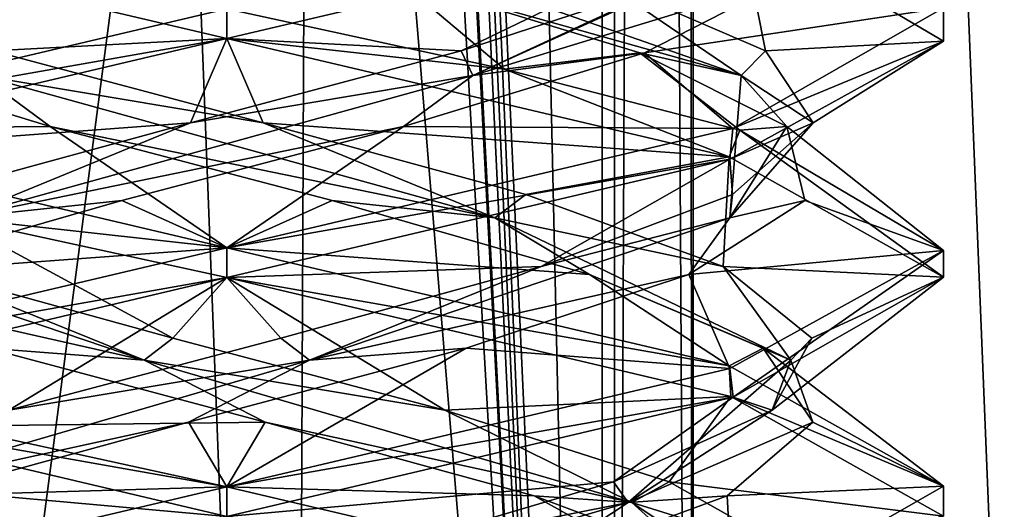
# Model space of a CAD drawing. Header units: millimetres. Extents: x -18.9 to 18.9, y -8.8 to 39.
# Tile 94 of 256: x 9.5 to 11.6, y 0.5 to 1.5. Entities that reach past the tile are written whole.
import ezdxf

# ---------------------------------------------------------------- set-up
doc = ezdxf.new("R2010")
doc.units = ezdxf.units.MM
doc.header["$LTSCALE"] = 65.185185
for name, color, linetype in [('1', 7, 'CONTINUOUS'), ('15', 7, 'CONTINUOUS'), ('1853', 7, 'CONTINUOUS'), ('1859', 7, 'CONTINUOUS'), ('1860', 7, 'CONTINUOUS'), ('1861', 7, 'CONTINUOUS'), ('1871', 7, 'CONTINUOUS'), ('1872', 7, 'CONTINUOUS'), ('1873', 7, 'CONTINUOUS'), ('1883', 7, 'CONTINUOUS'), ('1884', 7, 'CONTINUOUS'), ('1885', 7, 'CONTINUOUS'), ('1904', 7, 'CONTINUOUS'), ('1905', 7, 'CONTINUOUS'), ('1906', 7, 'CONTINUOUS'), ('2008', 7, 'CONTINUOUS'), ('32', 7, 'CONTINUOUS'), ('7', 7, 'CONTINUOUS'), ('8', 7, 'CONTINUOUS')]:
    doc.layers.add(name, color=color, linetype=linetype)

msp = doc.modelspace()

# ---------------------------------------------------------------- linework, layer by layer
at = {"layer": '1', "color": 7, "linetype": 'Continuous'}
for points in [[(9.0291, 26.4, -14.874), (12.9799, 26.4, -11.588), (9.0598, -3.5, -14.8553), (9.0291, 26.4, -14.874)], [(9.0598, -3.5, -14.8553), (12.9799, 26.4, -11.588), (11.4495, -3.5, -13.1023), (9.0598, -3.5, -14.8553)], [(11.4495, -3.5, -13.1023), (12.9799, 26.4, -11.588), (13.5068, -3.5, -10.9693), (11.4495, -3.5, -13.1023)]]:
    msp.add_3dface(points, dxfattribs=at)
at = {"layer": '15', "color": 7, "linetype": 'Continuous'}
for points in [[(9.3355, 27.7834, 14.6836), (10.7441, -3.5, 13.6867), (9.3538, 28.967, 14.672), (9.3355, 27.7834, 14.6836)], [(9.3538, 28.967, 14.672), (10.7441, -3.5, 13.6867), (10.0229, 28.967, 14.2233), (9.3538, 28.967, 14.672)], [(10.0229, 28.967, 14.2233), (10.7441, -3.5, 13.6867), (10.7441, 28.967, 13.6867), (10.0229, 28.967, 14.2233)], [(9.3172, 26.6, 14.6952), (10.7441, -3.5, 13.6867), (9.3355, 27.7834, 14.6836), (9.3172, 26.6, 14.6952)], [(9.1871, 26.4658, 14.7769), (10.7441, -3.5, 13.6867), (9.3172, 26.6, 14.6952), (9.1871, 26.4658, 14.7769)], [(9.1731, 26.4554, 14.7856), (10.7441, -3.5, 13.6867), (9.1871, 26.4658, 14.7769), (9.1731, 26.4554, 14.7856)], [(9.021, 26.4, 14.8789), (10.7441, -3.5, 13.6867), (9.1731, 26.4554, 14.7856), (9.021, 26.4, 14.8789)], [(5.9019, -3.5, 16.3685), (10.7441, -3.5, 13.6867), (9.021, 26.4, 14.8789), (5.9019, -3.5, 16.3685)]]:
    msp.add_3dface(points, dxfattribs=at)
at = {"layer": '1853', "color": 7, "linetype": 'Continuous'}
for points in [[(9.9586, 1.4375, 6.8562), (8.9071, 1.6848, 7.2865), (9.9586, 1.5, 6.8562), (9.9586, 1.4375, 6.8562)], [(9.9586, 1.4375, 9.8562), (9.9586, 1.5, 9.8562), (8.9048, 1.2521, 9.4238), (9.9586, 1.4375, 9.8562)], [(8.8991, 1.1879, 9.4181), (9.9586, 1.4375, 9.8562), (8.9048, 1.2521, 9.4238), (8.8991, 1.1879, 9.4181)], [(9.9586, 1, 6.8562), (9.3775, 1.0641, 6.9734), (8.9071, 1.2473, 7.2865), (9.9586, 1, 6.8562)], [(9.9586, 0.9375, 6.8562), (9.3775, 1.0641, 6.9734), (9.9586, 1, 6.8562), (9.9586, 0.9375, 6.8562)], [(9.9586, 1, 9.8562), (8.8991, 0.7504, 9.4181), (9.9586, 0.9375, 9.8562), (9.9586, 1, 9.8562)], [(9.9586, 0.9375, 9.8562), (8.8991, 0.7504, 9.4181), (8.8951, 0.6867, 9.4141), (9.9586, 0.9375, 9.8562)], [(9.9586, 0.4375, 6.8562), (8.898, 0.6875, 7.2955), (9.9586, 0.5, 6.8562), (9.9586, 0.4375, 6.8562)], [(9.9586, 0.5, 6.8562), (8.898, 0.6875, 7.2955), (9.3775, 0.6266, 6.9734), (9.9586, 0.5, 6.8562)], [(9.9586, 0.4375, 9.8562), (9.9586, 0.5, 9.8562), (8.8951, 0.2492, 9.4141), (9.9586, 0.4375, 9.8562)]]:
    msp.add_3dface(points, dxfattribs=at)
at = {"layer": '1859', "color": 7, "linetype": 'Continuous'}
for points in [[(11.135, 1.5625, 8.7131), (10.8326, 1.408, 9.2208), (11.4585, 1.502, 8.347), (11.135, 1.5625, 8.7131)], [(11.4585, 1.502, 8.347), (10.8326, 1.408, 9.2208), (11.0179, 1.2496, 9.4183), (11.4585, 1.502, 8.347)], [(10.8326, 1.408, 9.2208), (10.3283, 1.2535, 9.5287), (11.0179, 1.2496, 9.4183), (10.8326, 1.408, 9.2208)], [(9.7385, 1.099, 9.5657), (9.9586, 1, 9.8562), (10.3283, 1.2535, 9.5287), (9.7385, 1.099, 9.5657)], [(10.3283, 1.2535, 9.5287), (9.9586, 1, 9.8562), (11.0179, 1.2496, 9.4183), (10.3283, 1.2535, 9.5287)], [(9.1996, 0.9444, 9.3233), (9.9586, 1, 9.8562), (9.7385, 1.099, 9.5657), (9.1996, 0.9444, 9.3233)], [(8.8991, 0.7504, 9.4181), (9.9586, 1, 9.8562), (9.1996, 0.9444, 9.3233), (8.8991, 0.7504, 9.4181)]]:
    msp.add_3dface(points, dxfattribs=at)
at = {"layer": '1860', "color": 7, "linetype": 'Continuous'}
for points in [[(10.4734, 1.3607, 9.4327), (11.135, 1.5625, 8.7131), (11.1306, 1.6586, 8.5805), (10.4734, 1.3607, 9.4327)], [(10.4734, 1.3607, 9.4327), (11.1306, 1.6586, 8.5805), (10.9083, 1.5623, 9.1368), (10.4734, 1.3607, 9.4327)], [(10.4492, 1.4119, 9.4834), (10.4734, 1.3607, 9.4327), (10.9083, 1.5623, 9.1368), (10.4492, 1.4119, 9.4834)], [(10.8326, 1.408, 9.2208), (11.135, 1.5625, 8.7131), (10.4734, 1.3607, 9.4327), (10.8326, 1.408, 9.2208)], [(9.8827, 1.2616, 9.5833), (10.4734, 1.3607, 9.4327), (10.4492, 1.4119, 9.4834), (9.8827, 1.2616, 9.5833)], [(10.3283, 1.2535, 9.5287), (10.8326, 1.408, 9.2208), (10.4734, 1.3607, 9.4327), (10.3283, 1.2535, 9.5287)], [(9.3974, 1.0629, 9.4094), (10.3283, 1.2535, 9.5287), (10.4734, 1.3607, 9.4327), (9.3974, 1.0629, 9.4094)], [(9.3974, 1.0629, 9.4094), (10.4734, 1.3607, 9.4327), (9.8827, 1.2616, 9.5833), (9.3974, 1.0629, 9.4094)], [(9.3328, 1.1113, 9.4144), (9.3974, 1.0629, 9.4094), (9.8827, 1.2616, 9.5833), (9.3328, 1.1113, 9.4144)], [(9.7385, 1.099, 9.5657), (10.3283, 1.2535, 9.5287), (9.3974, 1.0629, 9.4094), (9.7385, 1.099, 9.5657)], [(9.1996, 0.9444, 9.3233), (9.7385, 1.099, 9.5657), (9.3974, 1.0629, 9.4094), (9.1996, 0.9444, 9.3233)], [(9.659, 0.3596, 7.1639), (9.1188, 0.4672, 7.5085), (9.1494, 0.5099, 7.4307), (9.659, 0.3596, 7.1639)], [(10.1428, 0.1694, 7.1773), (9.3323, 0.3264, 7.2983), (9.1188, 0.4672, 7.5085), (10.1428, 0.1694, 7.1773)], [(10.1428, 0.1694, 7.1773), (9.1188, 0.4672, 7.5085), (9.659, 0.3596, 7.1639), (10.1428, 0.1694, 7.1773)]]:
    msp.add_3dface(points, dxfattribs=at)
at = {"layer": '1861', "color": 7, "linetype": 'Continuous'}
for points in [[(9.9586, 1.4375, 9.8562), (10.4492, 1.4119, 9.4834), (11.0179, 1.6871, 9.4183), (9.9586, 1.4375, 9.8562)], [(10.4492, 1.4119, 9.4834), (10.9083, 1.5623, 9.1368), (11.0179, 1.6871, 9.4183), (10.4492, 1.4119, 9.4834)], [(9.9586, 1.4375, 9.8562), (8.8991, 1.1879, 9.4181), (9.8827, 1.2616, 9.5833), (9.9586, 1.4375, 9.8562)], [(9.9586, 1.4375, 9.8562), (9.8827, 1.2616, 9.5833), (10.4492, 1.4119, 9.4834), (9.9586, 1.4375, 9.8562)], [(8.8991, 1.1879, 9.4181), (9.3328, 1.1113, 9.4144), (9.8827, 1.2616, 9.5833), (8.8991, 1.1879, 9.4181)], [(8.898, 0.6875, 7.2955), (9.9586, 0.4375, 6.8562), (9.1494, 0.5099, 7.4307), (8.898, 0.6875, 7.2955)], [(9.9586, 0.4375, 6.8562), (9.659, 0.3596, 7.1639), (9.1494, 0.5099, 7.4307), (9.9586, 0.4375, 6.8562)]]:
    msp.add_3dface(points, dxfattribs=at)
at = {"layer": '1871', "color": 7, "linetype": 'Continuous'}
for points in [[(8.9048, 1.2521, 9.4238), (9.9586, 1.5, 9.8562), (9.6017, 1.5625, 9.5327), (8.9048, 1.2521, 9.4238)], [(9.094, 1.408, 9.2303), (8.9048, 1.2521, 9.4238), (9.6017, 1.5625, 9.5327), (9.094, 1.408, 9.2303)], [(10.039, 0.6354, 7.1295), (9.3775, 0.6266, 6.9734), (9.4573, 0.7899, 7.2337), (10.039, 0.6354, 7.1295)], [(9.9586, 0.5, 6.8562), (9.3775, 0.6266, 6.9734), (10.039, 0.6354, 7.1295), (9.9586, 0.5, 6.8562)], [(10.6021, 0.4809, 7.3087), (9.9586, 0.5, 6.8562), (10.039, 0.6354, 7.1295), (10.6021, 0.4809, 7.3087)], [(9.9586, 0.5, 6.8562), (10.6021, 0.4809, 7.3087), (11.0138, 0.2516, 7.2901), (9.9586, 0.5, 6.8562)], [(10.6021, 0.4809, 7.3087), (11.0165, 0.3264, 7.73), (11.0138, 0.2516, 7.2901), (10.6021, 0.4809, 7.3087)]]:
    msp.add_3dface(points, dxfattribs=at)
at = {"layer": '1872', "color": 7, "linetype": 'Continuous'}
for points in [[(8.8821, 1.3607, 8.8711), (9.6017, 1.5625, 9.5327), (9.7344, 1.6586, 9.5283), (8.8821, 1.3607, 8.8711)], [(8.8821, 1.3607, 8.8711), (9.7344, 1.6586, 9.5283), (9.178, 1.5623, 9.306), (8.8821, 1.3607, 8.8711)], [(9.094, 1.408, 9.2303), (9.6017, 1.5625, 9.5327), (8.8821, 1.3607, 8.8711), (9.094, 1.408, 9.2303)], [(9.7855, 0.7651, 7.1756), (8.9915, 0.9444, 7.5973), (8.9055, 1.0629, 7.7951), (9.7855, 0.7651, 7.1756)], [(9.7855, 0.7651, 7.1756), (8.9055, 1.0629, 7.7951), (9.3009, 0.9609, 7.3176), (9.7855, 0.7651, 7.1756)], [(9.8454, 0.8106, 7.1321), (9.7855, 0.7651, 7.1756), (9.3009, 0.9609, 7.3176), (9.8454, 0.8106, 7.1321)], [(9.4573, 0.7899, 7.2337), (8.9915, 0.9444, 7.5973), (9.7855, 0.7651, 7.1756), (9.4573, 0.7899, 7.2337)], [(10.4146, 0.6603, 7.2146), (9.7855, 0.7651, 7.1756), (9.8454, 0.8106, 7.1321), (10.4146, 0.6603, 7.2146)], [(10.039, 0.6354, 7.1295), (9.4573, 0.7899, 7.2337), (9.7855, 0.7651, 7.1756), (10.039, 0.6354, 7.1295)], [(10.8063, 0.4672, 7.5165), (10.039, 0.6354, 7.1295), (9.7855, 0.7651, 7.1756), (10.8063, 0.4672, 7.5165)], [(10.8063, 0.4672, 7.5165), (9.7855, 0.7651, 7.1756), (10.4146, 0.6603, 7.2146), (10.8063, 0.4672, 7.5165)], [(10.8841, 0.5099, 7.547), (10.8063, 0.4672, 7.5165), (10.4146, 0.6603, 7.2146), (10.8841, 0.5099, 7.547)], [(10.6021, 0.4809, 7.3087), (10.039, 0.6354, 7.1295), (10.8063, 0.4672, 7.5165), (10.6021, 0.4809, 7.3087)], [(11.1509, 0.3596, 8.0566), (10.8063, 0.4672, 7.5165), (10.8841, 0.5099, 7.547), (11.1509, 0.3596, 8.0566)], [(11.0165, 0.3264, 7.73), (10.6021, 0.4809, 7.3087), (10.8063, 0.4672, 7.5165), (11.0165, 0.3264, 7.73)], [(11.1376, 0.1694, 8.5405), (11.0165, 0.3264, 7.73), (10.8063, 0.4672, 7.5165), (11.1376, 0.1694, 8.5405)], [(11.1376, 0.1694, 8.5405), (10.8063, 0.4672, 7.5165), (11.1509, 0.3596, 8.0566), (11.1376, 0.1694, 8.5405)]]:
    msp.add_3dface(points, dxfattribs=at)
at = {"layer": '1873', "color": 7, "linetype": 'Continuous'}
for points in [[(9.3775, 1.0641, 6.9734), (9.8454, 0.8106, 7.1321), (9.3009, 0.9609, 7.3176), (9.3775, 1.0641, 6.9734)], [(9.3775, 1.0641, 6.9734), (9.9586, 0.9375, 6.8562), (9.8454, 0.8106, 7.1321), (9.3775, 1.0641, 6.9734)], [(9.9586, 0.9375, 6.8562), (10.4146, 0.6603, 7.2146), (9.8454, 0.8106, 7.1321), (9.9586, 0.9375, 6.8562)], [(10.4146, 0.6603, 7.2146), (9.9586, 0.9375, 6.8562), (11.0138, 0.6891, 7.2901), (10.4146, 0.6603, 7.2146)], [(10.8841, 0.5099, 7.547), (10.4146, 0.6603, 7.2146), (11.0138, 0.6891, 7.2901), (10.8841, 0.5099, 7.547)], [(11.4586, 0.4383, 8.3525), (10.8841, 0.5099, 7.547), (11.0138, 0.6891, 7.2901), (11.4586, 0.4383, 8.3525)], [(11.1509, 0.3596, 8.0566), (10.8841, 0.5099, 7.547), (11.4586, 0.4383, 8.3525), (11.1509, 0.3596, 8.0566)]]:
    msp.add_3dface(points, dxfattribs=at)
at = {"layer": '1883', "color": 7, "linetype": 'Continuous'}
for points in [[(9.5889, 1.2535, 7.1838), (8.9071, 1.2473, 7.2865), (9.0846, 1.408, 7.4917), (9.5889, 1.2535, 7.1838)], [(9.9586, 1, 6.8562), (8.9071, 1.2473, 7.2865), (9.5889, 1.2535, 7.1838), (9.9586, 1, 6.8562)], [(10.1787, 1.099, 7.1467), (9.9586, 1, 6.8562), (9.5889, 1.2535, 7.1838), (10.1787, 1.099, 7.1467)], [(10.7176, 0.9444, 7.3891), (9.9586, 1, 6.8562), (10.1787, 1.099, 7.1467), (10.7176, 0.9444, 7.3891)], [(9.9586, 1, 6.8562), (10.7176, 0.9444, 7.3891), (11.0102, 0.7527, 7.2867), (9.9586, 1, 6.8562)], [(10.7176, 0.9444, 7.3891), (11.0811, 0.7899, 7.855), (11.0102, 0.7527, 7.2867), (10.7176, 0.9444, 7.3891)], [(11.0102, 0.7527, 7.2867), (11.0811, 0.7899, 7.855), (11.4586, 0.5011, 8.3512), (11.0102, 0.7527, 7.2867)], [(11.0811, 0.7899, 7.855), (11.1853, 0.6354, 8.4366), (11.4586, 0.5011, 8.3512), (11.0811, 0.7899, 7.855)], [(11.1853, 0.6354, 8.4366), (11.0061, 0.4809, 8.9997), (11.4586, 0.5011, 8.3512), (11.1853, 0.6354, 8.4366)], [(11.4586, 0.5011, 8.3512), (11.0061, 0.4809, 8.9997), (11.0182, 0.2497, 9.418), (11.4586, 0.5011, 8.3512)], [(11.0061, 0.4809, 8.9997), (10.5848, 0.3264, 9.4141), (11.0182, 0.2497, 9.418), (11.0061, 0.4809, 8.9997)]]:
    msp.add_3dface(points, dxfattribs=at)
at = {"layer": '1884', "color": 7, "linetype": 'Continuous'}
for points in [[(9.5889, 1.2535, 7.1838), (9.0846, 1.408, 7.4917), (9.4437, 1.3607, 7.2797), (9.5889, 1.2535, 7.1838)], [(10.0344, 1.2616, 7.1292), (9.4437, 1.3607, 7.2797), (9.4679, 1.4119, 7.229), (10.0344, 1.2616, 7.1292)], [(10.5197, 1.0629, 7.3031), (9.5889, 1.2535, 7.1838), (9.4437, 1.3607, 7.2797), (10.5197, 1.0629, 7.3031)], [(10.5197, 1.0629, 7.3031), (9.4437, 1.3607, 7.2797), (10.0344, 1.2616, 7.1292), (10.5197, 1.0629, 7.3031)], [(10.5843, 1.1113, 7.298), (10.5197, 1.0629, 7.3031), (10.0344, 1.2616, 7.1292), (10.5843, 1.1113, 7.298)], [(10.1787, 1.099, 7.1467), (9.5889, 1.2535, 7.1838), (10.5197, 1.0629, 7.3031), (10.1787, 1.099, 7.1467)], [(10.7176, 0.9444, 7.3891), (10.1787, 1.099, 7.1467), (10.5197, 1.0629, 7.3031), (10.7176, 0.9444, 7.3891)], [(10.9972, 0.9609, 7.6985), (10.5197, 1.0629, 7.3031), (10.5843, 1.1113, 7.298), (10.9972, 0.9609, 7.6985)], [(11.1392, 0.7651, 8.1832), (10.7176, 0.9444, 7.3891), (10.5197, 1.0629, 7.3031), (11.1392, 0.7651, 8.1832)], [(11.1392, 0.7651, 8.1832), (10.5197, 1.0629, 7.3031), (10.9972, 0.9609, 7.6985), (11.1392, 0.7651, 8.1832)], [(11.1827, 0.8106, 8.243), (11.1392, 0.7651, 8.1832), (10.9972, 0.9609, 7.6985), (11.1827, 0.8106, 8.243)], [(11.0811, 0.7899, 7.855), (10.7176, 0.9444, 7.3891), (11.1392, 0.7651, 8.1832), (11.0811, 0.7899, 7.855)], [(11.1002, 0.6603, 8.8123), (11.1392, 0.7651, 8.1832), (11.1827, 0.8106, 8.243), (11.1002, 0.6603, 8.8123)], [(11.1853, 0.6354, 8.4366), (11.0811, 0.7899, 7.855), (11.1392, 0.7651, 8.1832), (11.1853, 0.6354, 8.4366)], [(10.7984, 0.4672, 9.204), (11.1853, 0.6354, 8.4366), (11.1392, 0.7651, 8.1832), (10.7984, 0.4672, 9.204)], [(10.7984, 0.4672, 9.204), (11.1392, 0.7651, 8.1832), (11.1002, 0.6603, 8.8123), (10.7984, 0.4672, 9.204)], [(10.7678, 0.5099, 9.2817), (10.7984, 0.4672, 9.204), (11.1002, 0.6603, 8.8123), (10.7678, 0.5099, 9.2817)], [(11.0061, 0.4809, 8.9997), (11.1853, 0.6354, 8.4366), (10.7984, 0.4672, 9.204), (11.0061, 0.4809, 8.9997)], [(10.2582, 0.3596, 9.5485), (10.7984, 0.4672, 9.204), (10.7678, 0.5099, 9.2817), (10.2582, 0.3596, 9.5485)], [(10.5848, 0.3264, 9.4141), (11.0061, 0.4809, 8.9997), (10.7984, 0.4672, 9.204), (10.5848, 0.3264, 9.4141)], [(9.7744, 0.1694, 9.5352), (10.5848, 0.3264, 9.4141), (10.7984, 0.4672, 9.204), (9.7744, 0.1694, 9.5352)], [(9.7744, 0.1694, 9.5352), (10.7984, 0.4672, 9.204), (10.2582, 0.3596, 9.5485), (9.7744, 0.1694, 9.5352)]]:
    msp.add_3dface(points, dxfattribs=at)
at = {"layer": '1885', "color": 7, "linetype": 'Continuous'}
for points in [[(8.9071, 1.6848, 7.2865), (9.9586, 1.4375, 6.8562), (9.4679, 1.4119, 7.229), (8.9071, 1.6848, 7.2865)], [(9.9586, 1.4375, 6.8562), (10.0344, 1.2616, 7.1292), (9.4679, 1.4119, 7.229), (9.9586, 1.4375, 6.8562)], [(10.0344, 1.2616, 7.1292), (9.9586, 1.4375, 6.8562), (11.0102, 1.1902, 7.2867), (10.0344, 1.2616, 7.1292)], [(10.5843, 1.1113, 7.298), (10.0344, 1.2616, 7.1292), (11.0102, 1.1902, 7.2867), (10.5843, 1.1113, 7.298)], [(10.9972, 0.9609, 7.6985), (10.5843, 1.1113, 7.298), (11.0102, 1.1902, 7.2867), (10.9972, 0.9609, 7.6985)], [(11.4586, 0.9386, 8.3512), (10.9972, 0.9609, 7.6985), (11.0102, 1.1902, 7.2867), (11.4586, 0.9386, 8.3512)], [(11.1827, 0.8106, 8.243), (10.9972, 0.9609, 7.6985), (11.4586, 0.9386, 8.3512), (11.1827, 0.8106, 8.243)], [(11.0182, 0.6872, 9.418), (11.1002, 0.6603, 8.8123), (11.4586, 0.9386, 8.3512), (11.0182, 0.6872, 9.418)], [(11.1002, 0.6603, 8.8123), (11.1827, 0.8106, 8.243), (11.4586, 0.9386, 8.3512), (11.1002, 0.6603, 8.8123)], [(9.9586, 0.4375, 9.8562), (10.7678, 0.5099, 9.2817), (11.0182, 0.6872, 9.418), (9.9586, 0.4375, 9.8562)], [(10.7678, 0.5099, 9.2817), (11.1002, 0.6603, 8.8123), (11.0182, 0.6872, 9.418), (10.7678, 0.5099, 9.2817)], [(9.9586, 0.4375, 9.8562), (10.2582, 0.3596, 9.5485), (10.7678, 0.5099, 9.2817), (9.9586, 0.4375, 9.8562)]]:
    msp.add_3dface(points, dxfattribs=at)
at = {"layer": '1904', "color": 7, "linetype": 'Continuous'}
for points in [[(9.9586, 1.5, 6.8562), (10.3154, 1.5625, 7.1798), (10.5395, 1.3734, 6.9733), (9.9586, 1.5, 6.8562)], [(10.3154, 1.5625, 7.1798), (10.8231, 1.408, 7.4822), (10.5395, 1.3734, 6.9733), (10.3154, 1.5625, 7.1798)], [(10.5395, 1.3734, 6.9733), (10.8231, 1.408, 7.4822), (11.0322, 1.2461, 7.3087), (10.5395, 1.3734, 6.9733)], [(10.8231, 1.408, 7.4822), (11.131, 1.2535, 7.9866), (11.0322, 1.2461, 7.3087), (10.8231, 1.408, 7.4822)], [(11.0322, 1.2461, 7.3087), (11.131, 1.2535, 7.9866), (11.4584, 0.9946, 8.3816), (11.0322, 1.2461, 7.3087)], [(11.131, 1.2535, 7.9866), (11.1681, 1.099, 8.5763), (11.4584, 0.9946, 8.3816), (11.131, 1.2535, 7.9866)], [(11.1681, 1.099, 8.5763), (10.9257, 0.9444, 9.1152), (11.4584, 0.9946, 8.3816), (11.1681, 1.099, 8.5763)], [(11.4584, 0.9946, 8.3816), (10.9257, 0.9444, 9.1152), (11.0112, 0.7476, 9.4249), (11.4584, 0.9946, 8.3816)], [(10.9257, 0.9444, 9.1152), (10.4598, 0.7899, 9.4788), (11.0112, 0.7476, 9.4249), (10.9257, 0.9444, 9.1152)], [(9.8782, 0.6354, 9.583), (9.9586, 0.5, 9.8562), (10.4598, 0.7899, 9.4788), (9.8782, 0.6354, 9.583)], [(10.4598, 0.7899, 9.4788), (9.9586, 0.5, 9.8562), (11.0112, 0.7476, 9.4249), (10.4598, 0.7899, 9.4788)], [(9.3151, 0.4809, 9.4037), (9.9586, 0.5, 9.8562), (9.8782, 0.6354, 9.583), (9.3151, 0.4809, 9.4037)], [(8.8951, 0.2492, 9.4141), (9.9586, 0.5, 9.8562), (9.3151, 0.4809, 9.4037), (8.8951, 0.2492, 9.4141)]]:
    msp.add_3dface(points, dxfattribs=at)
at = {"layer": '1905', "color": 7, "linetype": 'Continuous'}
for points in [[(11.0351, 1.3607, 7.8414), (10.3154, 1.5625, 7.1798), (10.1828, 1.6586, 7.1842), (11.0351, 1.3607, 7.8414)], [(11.0351, 1.3607, 7.8414), (10.1828, 1.6586, 7.1842), (10.7392, 1.5623, 7.4065), (11.0351, 1.3607, 7.8414)], [(10.8231, 1.408, 7.4822), (10.3154, 1.5625, 7.1798), (11.0351, 1.3607, 7.8414), (10.8231, 1.408, 7.4822)], [(11.0858, 1.4119, 7.8656), (11.0351, 1.3607, 7.8414), (10.7392, 1.5623, 7.4065), (11.0858, 1.4119, 7.8656)], [(11.131, 1.2535, 7.9866), (10.8231, 1.408, 7.4822), (11.0351, 1.3607, 7.8414), (11.131, 1.2535, 7.9866)], [(11.1856, 1.2616, 8.4321), (11.0351, 1.3607, 7.8414), (11.0858, 1.4119, 7.8656), (11.1856, 1.2616, 8.4321)], [(11.0117, 1.0629, 8.9174), (11.131, 1.2535, 7.9866), (11.0351, 1.3607, 7.8414), (11.0117, 1.0629, 8.9174)], [(11.0117, 1.0629, 8.9174), (11.0351, 1.3607, 7.8414), (11.1856, 1.2616, 8.4321), (11.0117, 1.0629, 8.9174)], [(11.0168, 1.1113, 8.982), (11.0117, 1.0629, 8.9174), (11.1856, 1.2616, 8.4321), (11.0168, 1.1113, 8.982)], [(11.1681, 1.099, 8.5763), (11.131, 1.2535, 7.9866), (11.0117, 1.0629, 8.9174), (11.1681, 1.099, 8.5763)], [(10.6163, 0.9609, 9.3949), (11.0117, 1.0629, 8.9174), (11.0168, 1.1113, 8.982), (10.6163, 0.9609, 9.3949)], [(10.9257, 0.9444, 9.1152), (11.1681, 1.099, 8.5763), (11.0117, 1.0629, 8.9174), (10.9257, 0.9444, 9.1152)], [(10.1316, 0.7651, 9.5369), (10.9257, 0.9444, 9.1152), (11.0117, 1.0629, 8.9174), (10.1316, 0.7651, 9.5369)], [(10.1316, 0.7651, 9.5369), (11.0117, 1.0629, 8.9174), (10.6163, 0.9609, 9.3949), (10.1316, 0.7651, 9.5369)], [(10.0718, 0.8106, 9.5804), (10.1316, 0.7651, 9.5369), (10.6163, 0.9609, 9.3949), (10.0718, 0.8106, 9.5804)], [(10.4598, 0.7899, 9.4788), (10.9257, 0.9444, 9.1152), (10.1316, 0.7651, 9.5369), (10.4598, 0.7899, 9.4788)], [(9.5025, 0.6603, 9.4979), (10.1316, 0.7651, 9.5369), (10.0718, 0.8106, 9.5804), (9.5025, 0.6603, 9.4979)], [(9.8782, 0.6354, 9.583), (10.4598, 0.7899, 9.4788), (10.1316, 0.7651, 9.5369), (9.8782, 0.6354, 9.583)], [(9.1108, 0.4672, 9.196), (9.8782, 0.6354, 9.583), (10.1316, 0.7651, 9.5369), (9.1108, 0.4672, 9.196)], [(9.1108, 0.4672, 9.196), (10.1316, 0.7651, 9.5369), (9.5025, 0.6603, 9.4979), (9.1108, 0.4672, 9.196)], [(9.3151, 0.4809, 9.4037), (9.8782, 0.6354, 9.583), (9.1108, 0.4672, 9.196), (9.3151, 0.4809, 9.4037)]]:
    msp.add_3dface(points, dxfattribs=at)
at = {"layer": '1906', "color": 7, "linetype": 'Continuous'}
for points in [[(11.0858, 1.4119, 7.8656), (10.7392, 1.5623, 7.4065), (11.0322, 1.6836, 7.3087), (11.0858, 1.4119, 7.8656)], [(11.4584, 1.4321, 8.3816), (11.0858, 1.4119, 7.8656), (11.0322, 1.6836, 7.3087), (11.4584, 1.4321, 8.3816)], [(11.0112, 1.1851, 9.4249), (11.1856, 1.2616, 8.4321), (11.4584, 1.4321, 8.3816), (11.0112, 1.1851, 9.4249)], [(11.1856, 1.2616, 8.4321), (11.0858, 1.4119, 7.8656), (11.4584, 1.4321, 8.3816), (11.1856, 1.2616, 8.4321)], [(11.0168, 1.1113, 8.982), (11.1856, 1.2616, 8.4321), (11.0112, 1.1851, 9.4249), (11.0168, 1.1113, 8.982)], [(9.9586, 0.9375, 9.8562), (10.6163, 0.9609, 9.3949), (11.0112, 1.1851, 9.4249), (9.9586, 0.9375, 9.8562)], [(10.6163, 0.9609, 9.3949), (11.0168, 1.1113, 8.982), (11.0112, 1.1851, 9.4249), (10.6163, 0.9609, 9.3949)], [(9.9586, 0.9375, 9.8562), (10.0718, 0.8106, 9.5804), (10.6163, 0.9609, 9.3949), (9.9586, 0.9375, 9.8562)], [(9.9586, 0.9375, 9.8562), (8.8951, 0.6867, 9.4141), (9.5025, 0.6603, 9.4979), (9.9586, 0.9375, 9.8562)], [(9.9586, 0.9375, 9.8562), (9.5025, 0.6603, 9.4979), (10.0718, 0.8106, 9.5804), (9.9586, 0.9375, 9.8562)]]:
    msp.add_3dface(points, dxfattribs=at)
at = {"layer": '2008', "color": 7, "linetype": 'Continuous'}
for points in [[(9.9586, 1.5, 9.8562), (9.9586, 1.4375, 9.8562), (11.0179, 1.6871, 9.4183), (9.9586, 1.5, 9.8562)], [(11.4585, 1.502, 8.347), (11.4584, 1.4321, 8.3816), (11.0322, 1.6836, 7.3087), (11.4585, 1.502, 8.347)], [(9.9586, 1.4375, 6.8562), (9.9586, 1.5, 6.8562), (10.5395, 1.3734, 6.9733), (9.9586, 1.4375, 6.8562)], [(11.4585, 1.502, 8.347), (11.0179, 1.2496, 9.4183), (11.4584, 1.4321, 8.3816), (11.4585, 1.502, 8.347)], [(11.0102, 1.1902, 7.2867), (9.9586, 1.4375, 6.8562), (10.5395, 1.3734, 6.9733), (11.0102, 1.1902, 7.2867)], [(11.0179, 1.2496, 9.4183), (11.0112, 1.1851, 9.4249), (11.4584, 1.4321, 8.3816), (11.0179, 1.2496, 9.4183)], [(11.0102, 1.1902, 7.2867), (10.5395, 1.3734, 6.9733), (11.0322, 1.2461, 7.3087), (11.0102, 1.1902, 7.2867)], [(11.0179, 1.2496, 9.4183), (9.9586, 1, 9.8562), (11.0112, 1.1851, 9.4249), (11.0179, 1.2496, 9.4183)], [(11.4586, 0.9386, 8.3512), (11.0102, 1.1902, 7.2867), (11.0322, 1.2461, 7.3087), (11.4586, 0.9386, 8.3512)], [(11.4586, 0.9386, 8.3512), (11.0322, 1.2461, 7.3087), (11.4584, 0.9946, 8.3816), (11.4586, 0.9386, 8.3512)], [(9.9586, 1, 9.8562), (9.9586, 0.9375, 9.8562), (11.0112, 1.1851, 9.4249), (9.9586, 1, 9.8562)], [(9.9586, 0.9375, 6.8562), (9.9586, 1, 6.8562), (11.0102, 0.7527, 7.2867), (9.9586, 0.9375, 6.8562)], [(11.0182, 0.6872, 9.418), (11.4584, 0.9946, 8.3816), (11.0112, 0.7476, 9.4249), (11.0182, 0.6872, 9.418)], [(11.0182, 0.6872, 9.418), (11.4586, 0.9386, 8.3512), (11.4584, 0.9946, 8.3816), (11.0182, 0.6872, 9.418)], [(11.0138, 0.6891, 7.2901), (9.9586, 0.9375, 6.8562), (11.0102, 0.7527, 7.2867), (11.0138, 0.6891, 7.2901)], [(9.9586, 0.5, 9.8562), (11.0182, 0.6872, 9.418), (11.0112, 0.7476, 9.4249), (9.9586, 0.5, 9.8562)], [(11.0138, 0.6891, 7.2901), (11.0102, 0.7527, 7.2867), (11.4586, 0.5011, 8.3512), (11.0138, 0.6891, 7.2901)], [(9.9586, 0.5, 9.8562), (9.9586, 0.4375, 9.8562), (11.0182, 0.6872, 9.418), (9.9586, 0.5, 9.8562)], [(11.4586, 0.4383, 8.3525), (11.0138, 0.6891, 7.2901), (11.4586, 0.5011, 8.3512), (11.4586, 0.4383, 8.3525)], [(9.9586, 0.4375, 6.8562), (9.9586, 0.5, 6.8562), (11.0138, 0.2516, 7.2901), (9.9586, 0.4375, 6.8562)], [(11.4586, 0.4383, 8.3525), (11.4586, 0.5011, 8.3512), (11.0182, 0.2497, 9.418), (11.4586, 0.4383, 8.3525)]]:
    msp.add_3dface(points, dxfattribs=at)
at = {"layer": '32', "color": 7, "linetype": 'Continuous'}
for points in [[(10.7699, -3.5, 12.9218), (10.7699, 28.9806, 12.9218), (10.9059, 28.9749, 13.1244), (10.7699, -3.5, 12.9218)], [(10.7441, 28.967, 13.6867), (10.9349, -3.5, 13.3102), (10.9326, 28.9705, 13.346), (10.7441, 28.967, 13.6867)], [(10.7441, 28.967, 13.6867), (10.7441, -3.5, 13.6867), (10.9349, -3.5, 13.3102), (10.7441, 28.967, 13.6867)], [(10.9349, -3.5, 13.3102), (10.7699, -3.5, 12.9218), (10.9059, 28.9749, 13.1244), (10.9349, -3.5, 13.3102)], [(10.9326, 28.9705, 13.346), (10.9349, -3.5, 13.3102), (10.9059, 28.9749, 13.1244), (10.9326, 28.9705, 13.346)]]:
    msp.add_3dface(points, dxfattribs=at)
at = {"layer": '7', "color": 7, "linetype": 'Continuous'}
for points in [[(10.0975, -3.5, 5.5098), (8.7092, 32.4, 5.7947), (8.432, -3.5, 5.9497), (10.0975, -3.5, 5.5098)], [(10.2565, 32.4, 5.5219), (8.7092, 32.4, 5.7947), (10.0975, -3.5, 5.5098), (10.2565, 32.4, 5.5219)], [(11.7132, -3.5, 6.1104), (10.2565, 32.4, 5.5219), (10.0975, -3.5, 5.5098), (11.7132, -3.5, 6.1104)], [(11.7132, -3.5, 6.1104), (11.7132, 32.4, 6.1104), (10.2565, 32.4, 5.5219), (11.7132, -3.5, 6.1104)]]:
    msp.add_3dface(points, dxfattribs=at)
at = {"layer": '8', "color": 7, "linetype": 'Continuous'}
for points in [[(8.0516, -3.5, 10.4742), (8.0516, 29.1905, 10.4742), (10.7699, -3.5, 12.9218), (8.0516, -3.5, 10.4742)], [(8.0516, 29.1905, 10.4742), (9.2835, 29.0956, 11.5834), (10.7699, -3.5, 12.9218), (8.0516, 29.1905, 10.4742)], [(10.7699, 28.9806, 12.9218), (10.7699, -3.5, 12.9218), (9.2835, 29.0956, 11.5834), (10.7699, 28.9806, 12.9218)]]:
    msp.add_3dface(points, dxfattribs=at)

doc.saveas('drawing.dxf')
